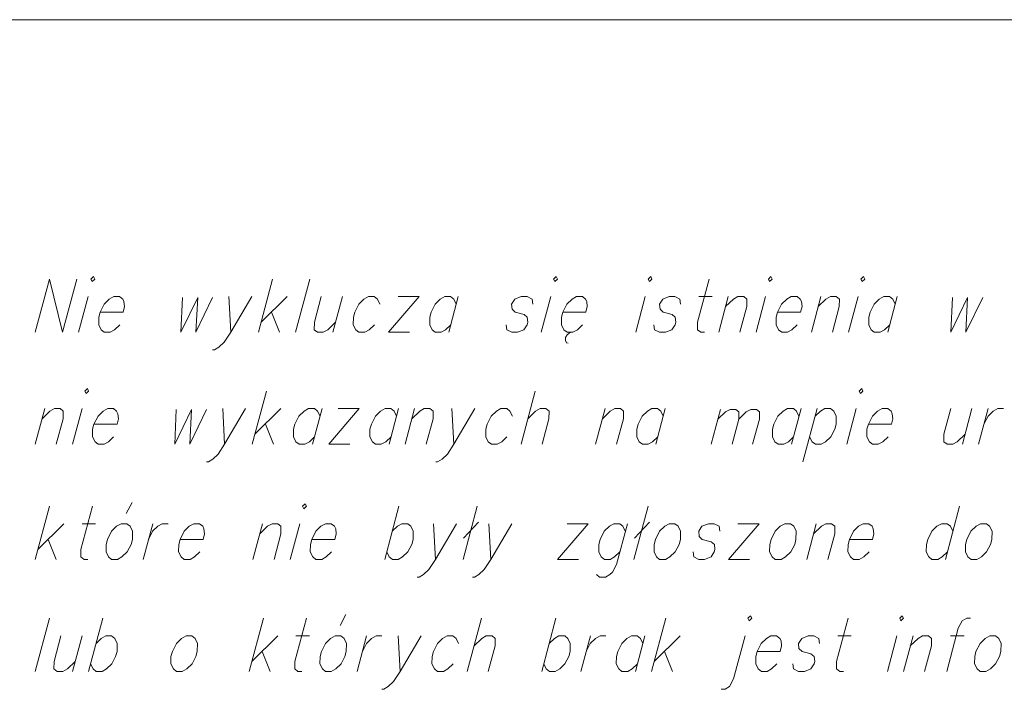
# Model space of a CAD drawing. Header units: metres. Extents: x 5555129 to 5556676, y 5635595 to 5636517.
# Tile 128 of 255: x 5555410 to 5555423, y 5636508 to 5636517. Entities that reach past the tile are written whole.
import ezdxf

# ---------------------------------------------------------------- set-up
doc = ezdxf.new("R2010")
doc.units = ezdxf.units.M
doc.header["$MEASUREMENT"] = 0
doc.layers.add('#RAMKA', color=7, linetype='Continuous', lineweight=18)

# ---------------------------------------------------------------- blocks, each defined once
blk = doc.blocks.new('*U1084')
at = {"layer": '#RAMKA', "color": 7, "linetype": 'ByBlock', "lineweight": 18}
blk.add_line((5555410.739, 5636513.099), (5555410.615, 5636512.638), dxfattribs=at)
at = {"layer": '#RAMKA', "color": 7, "linetype": 'ByBlock', "lineweight": 18, "flags": 128}
blk.add_lwpolyline([(5555410.775, 5636513.327), (5555410.791, 5636513.294), (5555410.825, 5636513.327), (5555410.809, 5636513.359), (5555410.775, 5636513.327)], dxfattribs=at)
blk = doc.blocks.new('*U1085')
at = {"layer": '#RAMKA', "color": 7, "linetype": 'ByBlock', "lineweight": 18}
blk.add_line((5555412.561, 5636513.099), (5555412.587, 5636512.638), dxfattribs=at)
at = {"layer": '#RAMKA', "color": 7, "linetype": 'ByBlock', "lineweight": 18, "flags": 128}
blk.add_lwpolyline([(5555412.86, 5636513.099), (5555412.587, 5636512.638), (5555412.502, 5636512.508), (5555412.435, 5636512.442), (5555412.377, 5636512.41), (5555412.352, 5636512.41)], dxfattribs=at)
blk = doc.blocks.new('*U1086')
at = {"layer": '#RAMKA', "color": 7, "linetype": 'ByBlock', "lineweight": 18}
for p, q in [((5555413.13, 5636513.327), (5555412.946, 5636512.638)), ((5555413.318, 5636513.099), (5555412.98, 5636512.768)), ((5555413.115, 5636512.898), (5555413.219, 5636512.638))]:
    blk.add_line(p, q, dxfattribs=at)
blk = doc.blocks.new('*U1087')
at = {"layer": '#RAMKA', "color": 7, "linetype": 'ByBlock', "lineweight": 18}
blk.add_line((5555414.035, 5636513.099), (5555413.911, 5636512.638), dxfattribs=at)
at = {"layer": '#RAMKA', "color": 7, "linetype": 'ByBlock', "lineweight": 18, "flags": 128}
blk.add_lwpolyline([(5555413.761, 5636513.099), (5555413.672, 5636512.768), (5555413.671, 5636512.67), (5555413.712, 5636512.638), (5555413.787, 5636512.638), (5555413.845, 5636512.67), (5555413.946, 5636512.768)], dxfattribs=at)
blk = doc.blocks.new('*U1088')
at = {"layer": '#RAMKA', "color": 7, "linetype": 'ByBlock', "lineweight": 18}
for p, q in [((5555415.029, 5636513.099), (5555414.632, 5636512.638)), ((5555414.756, 5636513.099), (5555415.029, 5636513.099)), ((5555414.632, 5636512.638), (5555414.906, 5636512.638))]:
    blk.add_line(p, q, dxfattribs=at)
blk = doc.blocks.new('*U1089')
at = {"layer": '#RAMKA', "color": 7, "linetype": 'ByBlock', "lineweight": 18}
blk.add_line((5555415.537, 5636513.099), (5555415.413, 5636512.638), dxfattribs=at)
at = {"layer": '#RAMKA', "color": 7, "linetype": 'ByBlock', "lineweight": 18, "flags": 128}
blk.add_lwpolyline([(5555415.511, 5636513.001), (5555415.479, 5636513.066), (5555415.438, 5636513.099), (5555415.363, 5636513.099), (5555415.304, 5636513.066), (5555415.237, 5636513.001), (5555415.185, 5636512.898), (5555415.167, 5636512.833), (5555415.166, 5636512.735), (5555415.198, 5636512.67), (5555415.239, 5636512.638), (5555415.314, 5636512.638), (5555415.372, 5636512.67), (5555415.44, 5636512.735)], dxfattribs=at)
blk = doc.blocks.new('*U1090')
at = {"layer": '#RAMKA', "color": 7, "linetype": 'ByBlock', "lineweight": 18}
blk.add_line((5555416.737, 5636513.099), (5555416.613, 5636512.638), dxfattribs=at)
at = {"layer": '#RAMKA', "color": 7, "linetype": 'ByBlock', "lineweight": 18, "flags": 128}
blk.add_lwpolyline([(5555416.773, 5636513.327), (5555416.789, 5636513.294), (5555416.823, 5636513.327), (5555416.806, 5636513.359), (5555416.773, 5636513.327)], dxfattribs=at)
blk = doc.blocks.new('*U1091')
at = {"layer": '#RAMKA', "color": 7, "linetype": 'ByBlock', "lineweight": 18}
for p, q in [((5555416.928, 5636512.567), (5555416.926, 5636512.529)), ((5555416.946, 5636512.605), (5555416.928, 5636512.567)), ((5555416.973, 5636512.627), (5555416.946, 5636512.605)), ((5555417.001, 5636512.638), (5555416.973, 5636512.627)), ((5555416.926, 5636512.529), (5555416.939, 5636512.502)), ((5555416.939, 5636512.502), (5555416.963, 5636512.497))]:
    blk.add_line(p, q, dxfattribs=at)
at = {"layer": '#RAMKA', "color": 7, "linetype": 'ByBlock', "lineweight": 18, "flags": 128}
blk.add_lwpolyline([(5555416.892, 5636512.898), (5555417.191, 5636512.898), (5555417.209, 5636512.969), (5555417.202, 5636513.034), (5555417.186, 5636513.066), (5555417.145, 5636513.099), (5555417.07, 5636513.099), (5555417.012, 5636513.066), (5555416.945, 5636513.001), (5555416.892, 5636512.898), (5555416.875, 5636512.833), (5555416.873, 5636512.735), (5555416.906, 5636512.67), (5555416.947, 5636512.638), (5555417.021, 5636512.638), (5555417.08, 5636512.67), (5555417.147, 5636512.735)], dxfattribs=at)
blk = doc.blocks.new('*U1092')
at = {"layer": '#RAMKA', "color": 7, "linetype": 'ByBlock', "lineweight": 18}
blk.add_line((5555417.961, 5636513.099), (5555417.838, 5636512.638), dxfattribs=at)
at = {"layer": '#RAMKA', "color": 7, "linetype": 'ByBlock', "lineweight": 18, "flags": 128}
blk.add_lwpolyline([(5555417.997, 5636513.327), (5555418.014, 5636513.294), (5555418.047, 5636513.327), (5555418.031, 5636513.359), (5555417.997, 5636513.327)], dxfattribs=at)
blk = doc.blocks.new('*U1093')
at = {"layer": '#RAMKA', "color": 7, "linetype": 'ByBlock', "lineweight": 18}
blk.add_line((5555418.653, 5636513.099), (5555418.827, 5636513.099), dxfattribs=at)
at = {"layer": '#RAMKA', "color": 7, "linetype": 'ByBlock', "lineweight": 18, "flags": 128}
blk.add_lwpolyline([(5555418.789, 5636513.327), (5555418.639, 5636512.768), (5555418.638, 5636512.67), (5555418.679, 5636512.638), (5555418.729, 5636512.638)], dxfattribs=at)
blk = doc.blocks.new('*U1094')
at = {"layer": '#RAMKA', "color": 7, "linetype": 'ByBlock', "lineweight": 18}
blk.add_line((5555419.037, 5636513.099), (5555418.913, 5636512.638), dxfattribs=at)
at = {"layer": '#RAMKA', "color": 7, "linetype": 'ByBlock', "lineweight": 18, "flags": 128}
blk.add_lwpolyline([(5555419.002, 5636512.969), (5555419.102, 5636513.066), (5555419.161, 5636513.099), (5555419.236, 5636513.099), (5555419.277, 5636513.066), (5555419.275, 5636512.969), (5555419.187, 5636512.638)], dxfattribs=at)
blk = doc.blocks.new('*U1095')
at = {"layer": '#RAMKA', "color": 7, "linetype": 'ByBlock', "lineweight": 18}
blk.add_line((5555419.519, 5636513.099), (5555419.396, 5636512.638), dxfattribs=at)
at = {"layer": '#RAMKA', "color": 7, "linetype": 'ByBlock', "lineweight": 18, "flags": 128}
blk.add_lwpolyline([(5555419.556, 5636513.327), (5555419.572, 5636513.294), (5555419.605, 5636513.327), (5555419.589, 5636513.359), (5555419.556, 5636513.327)], dxfattribs=at)
blk = doc.blocks.new('*U1096')
at = {"layer": '#RAMKA', "color": 7, "linetype": 'ByBlock', "lineweight": 18}
blk.add_line((5555420.236, 5636513.099), (5555420.113, 5636512.638), dxfattribs=at)
at = {"layer": '#RAMKA', "color": 7, "linetype": 'ByBlock', "lineweight": 18, "flags": 128}
blk.add_lwpolyline([(5555420.201, 5636512.969), (5555420.302, 5636513.066), (5555420.361, 5636513.099), (5555420.435, 5636513.099), (5555420.476, 5636513.066), (5555420.475, 5636512.969), (5555420.386, 5636512.638)], dxfattribs=at)
blk = doc.blocks.new('*U1097')
at = {"layer": '#RAMKA', "color": 7, "linetype": 'ByBlock', "lineweight": 18}
blk.add_line((5555420.719, 5636513.099), (5555420.596, 5636512.638), dxfattribs=at)
at = {"layer": '#RAMKA', "color": 7, "linetype": 'ByBlock', "lineweight": 18, "flags": 128}
blk.add_lwpolyline([(5555420.755, 5636513.327), (5555420.771, 5636513.294), (5555420.805, 5636513.327), (5555420.789, 5636513.359), (5555420.755, 5636513.327)], dxfattribs=at)
blk = doc.blocks.new('*U1098')
at = {"layer": '#RAMKA', "color": 7, "linetype": 'ByBlock', "lineweight": 18}
blk.add_line((5555421.227, 5636513.099), (5555421.103, 5636512.638), dxfattribs=at)
at = {"layer": '#RAMKA', "color": 7, "linetype": 'ByBlock', "lineweight": 18, "flags": 128}
blk.add_lwpolyline([(5555421.201, 5636513.001), (5555421.168, 5636513.066), (5555421.127, 5636513.099), (5555421.053, 5636513.099), (5555420.994, 5636513.066), (5555420.927, 5636513.001), (5555420.874, 5636512.898), (5555420.857, 5636512.833), (5555420.856, 5636512.735), (5555420.888, 5636512.67), (5555420.929, 5636512.638), (5555421.004, 5636512.638), (5555421.062, 5636512.67), (5555421.129, 5636512.735)], dxfattribs=at)
blk = doc.blocks.new('*U1108')
at = {"layer": '#RAMKA', "color": 7, "linetype": 'ByBlock', "lineweight": 18}
blk.add_line((5555410.177, 5636511.648), (5555410.054, 5636511.186), dxfattribs=at)
at = {"layer": '#RAMKA', "color": 7, "linetype": 'ByBlock', "lineweight": 18, "flags": 128}
blk.add_lwpolyline([(5555410.142, 5636511.517), (5555410.243, 5636511.615), (5555410.302, 5636511.648), (5555410.376, 5636511.648), (5555410.417, 5636511.615), (5555410.416, 5636511.517), (5555410.327, 5636511.186)], dxfattribs=at)
blk = doc.blocks.new('*U1109')
at = {"layer": '#RAMKA', "color": 7, "linetype": 'ByBlock', "lineweight": 18}
blk.add_line((5555410.66, 5636511.648), (5555410.536, 5636511.186), dxfattribs=at)
at = {"layer": '#RAMKA', "color": 7, "linetype": 'ByBlock', "lineweight": 18, "flags": 128}
blk.add_lwpolyline([(5555410.696, 5636511.875), (5555410.712, 5636511.843), (5555410.746, 5636511.875), (5555410.73, 5636511.908), (5555410.696, 5636511.875)], dxfattribs=at)
blk = doc.blocks.new('*U1110')
at = {"layer": '#RAMKA', "color": 7, "linetype": 'ByBlock', "lineweight": 18}
blk.add_line((5555412.483, 5636511.648), (5555412.508, 5636511.186), dxfattribs=at)
at = {"layer": '#RAMKA', "color": 7, "linetype": 'ByBlock', "lineweight": 18, "flags": 128}
blk.add_lwpolyline([(5555412.781, 5636511.648), (5555412.508, 5636511.186), (5555412.424, 5636511.056), (5555412.356, 5636510.991), (5555412.298, 5636510.959), (5555412.273, 5636510.959)], dxfattribs=at)
blk = doc.blocks.new('*U1111')
at = {"layer": '#RAMKA', "color": 7, "linetype": 'ByBlock', "lineweight": 18}
for p, q in [((5555413.051, 5636511.875), (5555412.867, 5636511.186)), ((5555413.239, 5636511.648), (5555412.902, 5636511.317)), ((5555413.036, 5636511.447), (5555413.14, 5636511.186))]:
    blk.add_line(p, q, dxfattribs=at)
blk = doc.blocks.new('*U1112')
at = {"layer": '#RAMKA', "color": 7, "linetype": 'ByBlock', "lineweight": 18}
blk.add_line((5555413.772, 5636511.648), (5555413.648, 5636511.186), dxfattribs=at)
at = {"layer": '#RAMKA', "color": 7, "linetype": 'ByBlock', "lineweight": 18, "flags": 128}
blk.add_lwpolyline([(5555413.745, 5636511.55), (5555413.713, 5636511.615), (5555413.672, 5636511.648), (5555413.597, 5636511.648), (5555413.539, 5636511.615), (5555413.472, 5636511.55), (5555413.419, 5636511.447), (5555413.402, 5636511.382), (5555413.401, 5636511.284), (5555413.433, 5636511.219), (5555413.474, 5636511.186), (5555413.549, 5636511.186), (5555413.607, 5636511.219), (5555413.674, 5636511.284)], dxfattribs=at)
blk = doc.blocks.new('*U1113')
at = {"layer": '#RAMKA', "color": 7, "linetype": 'ByBlock', "lineweight": 18}
for p, q in [((5555414.254, 5636511.648), (5555413.857, 5636511.186)), ((5555413.981, 5636511.648), (5555414.254, 5636511.648)), ((5555413.857, 5636511.186), (5555414.131, 5636511.186))]:
    blk.add_line(p, q, dxfattribs=at)
blk = doc.blocks.new('*U1114')
at = {"layer": '#RAMKA', "color": 7, "linetype": 'ByBlock', "lineweight": 18}
blk.add_line((5555414.762, 5636511.648), (5555414.639, 5636511.186), dxfattribs=at)
at = {"layer": '#RAMKA', "color": 7, "linetype": 'ByBlock', "lineweight": 18, "flags": 128}
blk.add_lwpolyline([(5555414.736, 5636511.55), (5555414.704, 5636511.615), (5555414.663, 5636511.648), (5555414.588, 5636511.648), (5555414.53, 5636511.615), (5555414.462, 5636511.55), (5555414.41, 5636511.447), (5555414.392, 5636511.382), (5555414.391, 5636511.284), (5555414.423, 5636511.219), (5555414.464, 5636511.186), (5555414.539, 5636511.186), (5555414.597, 5636511.219), (5555414.665, 5636511.284)], dxfattribs=at)
blk = doc.blocks.new('*U1115')
at = {"layer": '#RAMKA', "color": 7, "linetype": 'ByBlock', "lineweight": 18}
blk.add_line((5555414.971, 5636511.648), (5555414.848, 5636511.186), dxfattribs=at)
at = {"layer": '#RAMKA', "color": 7, "linetype": 'ByBlock', "lineweight": 18, "flags": 128}
blk.add_lwpolyline([(5555414.936, 5636511.517), (5555415.037, 5636511.615), (5555415.096, 5636511.648), (5555415.17, 5636511.648), (5555415.211, 5636511.615), (5555415.21, 5636511.517), (5555415.121, 5636511.186)], dxfattribs=at)
blk = doc.blocks.new('*U1116')
at = {"layer": '#RAMKA', "color": 7, "linetype": 'ByBlock', "lineweight": 18}
blk.add_line((5555415.454, 5636511.648), (5555415.48, 5636511.186), dxfattribs=at)
at = {"layer": '#RAMKA', "color": 7, "linetype": 'ByBlock', "lineweight": 18, "flags": 128}
blk.add_lwpolyline([(5555415.753, 5636511.648), (5555415.48, 5636511.186), (5555415.395, 5636511.056), (5555415.328, 5636510.991), (5555415.269, 5636510.959), (5555415.245, 5636510.959)], dxfattribs=at)
blk = doc.blocks.new('*U1117')
at = {"layer": '#RAMKA', "color": 7, "linetype": 'ByBlock', "lineweight": 18}
blk.add_line((5555416.535, 5636511.875), (5555416.35, 5636511.186), dxfattribs=at)
at = {"layer": '#RAMKA', "color": 7, "linetype": 'ByBlock', "lineweight": 18, "flags": 128}
blk.add_lwpolyline([(5555416.439, 5636511.517), (5555416.539, 5636511.615), (5555416.598, 5636511.648), (5555416.673, 5636511.648), (5555416.714, 5636511.615), (5555416.712, 5636511.517), (5555416.624, 5636511.186)], dxfattribs=at)
blk = doc.blocks.new('*U1118')
at = {"layer": '#RAMKA', "color": 7, "linetype": 'ByBlock', "lineweight": 18}
blk.add_line((5555417.439, 5636511.648), (5555417.316, 5636511.186), dxfattribs=at)
at = {"layer": '#RAMKA', "color": 7, "linetype": 'ByBlock', "lineweight": 18, "flags": 128}
blk.add_lwpolyline([(5555417.404, 5636511.517), (5555417.505, 5636511.615), (5555417.564, 5636511.648), (5555417.638, 5636511.648), (5555417.679, 5636511.615), (5555417.678, 5636511.517), (5555417.589, 5636511.186)], dxfattribs=at)
blk = doc.blocks.new('*U1119')
at = {"layer": '#RAMKA', "color": 7, "linetype": 'ByBlock', "lineweight": 18}
blk.add_line((5555418.22, 5636511.648), (5555418.097, 5636511.186), dxfattribs=at)
at = {"layer": '#RAMKA', "color": 7, "linetype": 'ByBlock', "lineweight": 18, "flags": 128}
blk.add_lwpolyline([(5555418.194, 5636511.55), (5555418.162, 5636511.615), (5555418.121, 5636511.648), (5555418.046, 5636511.648), (5555417.988, 5636511.615), (5555417.921, 5636511.55), (5555417.868, 5636511.447), (5555417.851, 5636511.382), (5555417.849, 5636511.284), (5555417.882, 5636511.219), (5555417.923, 5636511.186), (5555417.997, 5636511.186), (5555418.056, 5636511.219), (5555418.123, 5636511.284)], dxfattribs=at)
blk = doc.blocks.new('*U1120')
at = {"layer": '#RAMKA', "color": 7, "linetype": 'ByBlock', "lineweight": 18}
blk.add_line((5555418.934, 5636511.637), (5555418.814, 5636511.186), dxfattribs=at)
at = {"layer": '#RAMKA', "color": 7, "linetype": 'ByBlock', "lineweight": 18, "flags": 128}
for points in [[(5555418.9, 5636511.51), (5555418.999, 5636511.605), (5555419.06, 5636511.637), (5555419.133, 5636511.637), (5555419.173, 5636511.605), (5555419.172, 5636511.51), (5555419.085, 5636511.186)], [(5555419.172, 5636511.51), (5555419.27, 5636511.605), (5555419.327, 5636511.637), (5555419.4, 5636511.637), (5555419.44, 5636511.605), (5555419.439, 5636511.51), (5555419.352, 5636511.186)]]:
    blk.add_lwpolyline(points, dxfattribs=at)
blk = doc.blocks.new('*U1121')
at = {"layer": '#RAMKA', "color": 7, "linetype": 'ByBlock', "lineweight": 18}
blk.add_line((5555419.98, 5636511.648), (5555419.856, 5636511.186), dxfattribs=at)
at = {"layer": '#RAMKA', "color": 7, "linetype": 'ByBlock', "lineweight": 18, "flags": 128}
blk.add_lwpolyline([(5555419.953, 5636511.55), (5555419.921, 5636511.615), (5555419.88, 5636511.648), (5555419.805, 5636511.648), (5555419.747, 5636511.615), (5555419.68, 5636511.55), (5555419.627, 5636511.447), (5555419.61, 5636511.382), (5555419.609, 5636511.284), (5555419.641, 5636511.219), (5555419.682, 5636511.186), (5555419.757, 5636511.186), (5555419.815, 5636511.219), (5555419.882, 5636511.284)], dxfattribs=at)
blk = doc.blocks.new('*U1122')
at = {"layer": '#RAMKA', "color": 7, "linetype": 'ByBlock', "lineweight": 18}
blk.add_line((5555420.189, 5636511.648), (5555420.004, 5636510.959), dxfattribs=at)
at = {"layer": '#RAMKA', "color": 7, "linetype": 'ByBlock', "lineweight": 18, "flags": 128}
blk.add_lwpolyline([(5555420.163, 5636511.55), (5555420.23, 5636511.615), (5555420.288, 5636511.648), (5555420.363, 5636511.648), (5555420.404, 5636511.615), (5555420.436, 5636511.55), (5555420.433, 5636511.447), (5555420.416, 5636511.382), (5555420.365, 5636511.284), (5555420.298, 5636511.219), (5555420.239, 5636511.186), (5555420.165, 5636511.186), (5555420.124, 5636511.219), (5555420.091, 5636511.284)], dxfattribs=at)
blk = doc.blocks.new('*U1123')
at = {"layer": '#RAMKA', "color": 7, "linetype": 'ByBlock', "lineweight": 18}
blk.add_line((5555420.696, 5636511.648), (5555420.573, 5636511.186), dxfattribs=at)
at = {"layer": '#RAMKA', "color": 7, "linetype": 'ByBlock', "lineweight": 18, "flags": 128}
blk.add_lwpolyline([(5555420.733, 5636511.875), (5555420.749, 5636511.843), (5555420.782, 5636511.875), (5555420.766, 5636511.908), (5555420.733, 5636511.875)], dxfattribs=at)
blk = doc.blocks.new('*U1124')
at = {"layer": '#RAMKA', "color": 7, "linetype": 'ByBlock', "lineweight": 18}
blk.add_line((5555422.195, 5636511.648), (5555422.071, 5636511.186), dxfattribs=at)
at = {"layer": '#RAMKA', "color": 7, "linetype": 'ByBlock', "lineweight": 18, "flags": 128}
blk.add_lwpolyline([(5555421.921, 5636511.648), (5555421.832, 5636511.317), (5555421.831, 5636511.219), (5555421.872, 5636511.186), (5555421.947, 5636511.186), (5555422.005, 5636511.219), (5555422.106, 5636511.317)], dxfattribs=at)
blk = doc.blocks.new('*U1125')
at = {"layer": '#RAMKA', "color": 7, "linetype": 'ByBlock', "lineweight": 18}
blk.add_line((5555422.404, 5636511.648), (5555422.28, 5636511.186), dxfattribs=at)
at = {"layer": '#RAMKA', "color": 7, "linetype": 'ByBlock', "lineweight": 18, "flags": 128}
blk.add_lwpolyline([(5555422.35, 5636511.447), (5555422.403, 5636511.55), (5555422.47, 5636511.615), (5555422.528, 5636511.648), (5555422.603, 5636511.648)], dxfattribs=at)
blk = doc.blocks.new('*U1139')
at = {"layer": '#RAMKA', "color": 7, "linetype": 'ByBlock', "lineweight": 18}
for p, q in [((5555410.238, 5636510.383), (5555410.054, 5636509.694)), ((5555410.426, 5636510.155), (5555410.089, 5636509.824)), ((5555410.223, 5636509.954), (5555410.327, 5636509.694))]:
    blk.add_line(p, q, dxfattribs=at)
blk = doc.blocks.new('*U1140')
at = {"layer": '#RAMKA', "color": 7, "linetype": 'ByBlock', "lineweight": 18}
blk.add_line((5555410.66, 5636510.155), (5555410.834, 5636510.155), dxfattribs=at)
at = {"layer": '#RAMKA', "color": 7, "linetype": 'ByBlock', "lineweight": 18, "flags": 128}
blk.add_lwpolyline([(5555410.796, 5636510.383), (5555410.646, 5636509.824), (5555410.645, 5636509.727), (5555410.686, 5636509.694), (5555410.735, 5636509.694)], dxfattribs=at)
blk = doc.blocks.new('*U1141')
at = {"layer": '#RAMKA', "color": 7, "linetype": 'ByBlock', "lineweight": 18}
blk.add_line((5555411.233, 5636510.291), (5555411.308, 5636510.432), dxfattribs=at)
at = {"layer": '#RAMKA', "color": 7, "linetype": 'ByBlock', "lineweight": 18, "flags": 128}
blk.add_lwpolyline([(5555411.168, 5636510.155), (5555411.109, 5636510.123), (5555411.042, 5636510.058), (5555410.99, 5636509.954), (5555410.972, 5636509.889), (5555410.971, 5636509.792), (5555411.003, 5636509.727), (5555411.044, 5636509.694), (5555411.119, 5636509.694), (5555411.177, 5636509.727), (5555411.244, 5636509.792), (5555411.295, 5636509.889), (5555411.313, 5636509.954), (5555411.316, 5636510.058), (5555411.283, 5636510.123), (5555411.242, 5636510.155), (5555411.168, 5636510.155)], dxfattribs=at)
blk = doc.blocks.new('*U1142')
at = {"layer": '#RAMKA', "color": 7, "linetype": 'ByBlock', "lineweight": 18}
blk.add_line((5555411.576, 5636510.155), (5555411.452, 5636509.694), dxfattribs=at)
at = {"layer": '#RAMKA', "color": 7, "linetype": 'ByBlock', "lineweight": 18, "flags": 128}
blk.add_lwpolyline([(5555411.522, 5636509.954), (5555411.575, 5636510.058), (5555411.642, 5636510.123), (5555411.7, 5636510.155), (5555411.775, 5636510.155)], dxfattribs=at)
blk = doc.blocks.new('*U1143')
at = {"layer": '#RAMKA', "color": 7, "linetype": 'ByBlock', "lineweight": 18}
blk.add_line((5555412.999, 5636510.155), (5555412.876, 5636509.694), dxfattribs=at)
at = {"layer": '#RAMKA', "color": 7, "linetype": 'ByBlock', "lineweight": 18, "flags": 128}
blk.add_lwpolyline([(5555412.965, 5636510.025), (5555413.065, 5636510.123), (5555413.124, 5636510.155), (5555413.198, 5636510.155), (5555413.239, 5636510.123), (5555413.238, 5636510.025), (5555413.149, 5636509.694)], dxfattribs=at)
blk = doc.blocks.new('*U1144')
at = {"layer": '#RAMKA', "color": 7, "linetype": 'ByBlock', "lineweight": 18}
blk.add_line((5555413.482, 5636510.155), (5555413.359, 5636509.694), dxfattribs=at)
at = {"layer": '#RAMKA', "color": 7, "linetype": 'ByBlock', "lineweight": 18, "flags": 128}
blk.add_lwpolyline([(5555413.518, 5636510.383), (5555413.535, 5636510.351), (5555413.568, 5636510.383), (5555413.552, 5636510.416), (5555413.518, 5636510.383)], dxfattribs=at)
blk = doc.blocks.new('*U1145')
at = {"layer": '#RAMKA', "color": 7, "linetype": 'ByBlock', "lineweight": 18}
blk.add_line((5555414.768, 5636510.383), (5555414.583, 5636509.694), dxfattribs=at)
at = {"layer": '#RAMKA', "color": 7, "linetype": 'ByBlock', "lineweight": 18, "flags": 128}
blk.add_lwpolyline([(5555414.681, 5636510.058), (5555414.748, 5636510.123), (5555414.806, 5636510.155), (5555414.881, 5636510.155), (5555414.922, 5636510.123), (5555414.954, 5636510.058), (5555414.951, 5636509.954), (5555414.934, 5636509.889), (5555414.883, 5636509.792), (5555414.816, 5636509.727), (5555414.757, 5636509.694), (5555414.683, 5636509.694), (5555414.642, 5636509.727), (5555414.609, 5636509.792)], dxfattribs=at)
blk = doc.blocks.new('*U1146')
at = {"layer": '#RAMKA', "color": 7, "linetype": 'ByBlock', "lineweight": 18}
blk.add_line((5555415.214, 5636510.155), (5555415.24, 5636509.694), dxfattribs=at)
at = {"layer": '#RAMKA', "color": 7, "linetype": 'ByBlock', "lineweight": 18, "flags": 128}
blk.add_lwpolyline([(5555415.513, 5636510.155), (5555415.24, 5636509.694), (5555415.156, 5636509.564), (5555415.088, 5636509.499), (5555415.03, 5636509.466), (5555415.005, 5636509.466)], dxfattribs=at)
blk = doc.blocks.new('*U1147')
at = {"layer": '#RAMKA', "color": 7, "linetype": 'ByBlock', "lineweight": 18}
for p, q in [((5555415.783, 5636510.383), (5555415.599, 5636509.694)), ((5555415.798, 5636510.177), (5555415.606, 5636509.971))]:
    blk.add_line(p, q, dxfattribs=at)
blk = doc.blocks.new('*U1148')
at = {"layer": '#RAMKA', "color": 7, "linetype": 'ByBlock', "lineweight": 18}
blk.add_line((5555415.931, 5636510.155), (5555415.957, 5636509.694), dxfattribs=at)
at = {"layer": '#RAMKA', "color": 7, "linetype": 'ByBlock', "lineweight": 18, "flags": 128}
blk.add_lwpolyline([(5555416.23, 5636510.155), (5555415.957, 5636509.694), (5555415.872, 5636509.564), (5555415.805, 5636509.499), (5555415.747, 5636509.466), (5555415.722, 5636509.466)], dxfattribs=at)
blk = doc.blocks.new('*U1149')
at = {"layer": '#RAMKA', "color": 7, "linetype": 'ByBlock', "lineweight": 18}
for p, q in [((5555417.22, 5636510.155), (5555416.823, 5636509.694)), ((5555416.947, 5636510.155), (5555417.22, 5636510.155)), ((5555416.823, 5636509.694), (5555417.097, 5636509.694))]:
    blk.add_line(p, q, dxfattribs=at)
blk = doc.blocks.new('*U1150')
at = {"layer": '#RAMKA', "color": 7, "linetype": 'ByBlock', "lineweight": 18, "flags": 128}
for points in [[(5555417.728, 5636510.155), (5555417.587, 5636509.629), (5555417.536, 5636509.531), (5555417.502, 5636509.499), (5555417.444, 5636509.466), (5555417.369, 5636509.466), (5555417.328, 5636509.499)], [(5555417.702, 5636510.058), (5555417.67, 5636510.123), (5555417.629, 5636510.155), (5555417.554, 5636510.155), (5555417.495, 5636510.123), (5555417.428, 5636510.058), (5555417.376, 5636509.954), (5555417.358, 5636509.889), (5555417.357, 5636509.792), (5555417.389, 5636509.727), (5555417.43, 5636509.694), (5555417.505, 5636509.694), (5555417.563, 5636509.727), (5555417.631, 5636509.792)]]:
    blk.add_lwpolyline(points, dxfattribs=at)
blk = doc.blocks.new('*U1151')
at = {"layer": '#RAMKA', "color": 7, "linetype": 'ByBlock', "lineweight": 18}
for p, q in [((5555417.998, 5636510.383), (5555417.814, 5636509.694)), ((5555418.014, 5636510.177), (5555417.821, 5636509.971))]:
    blk.add_line(p, q, dxfattribs=at)
blk = doc.blocks.new('*U1152')
at = {"layer": '#RAMKA', "color": 7, "linetype": 'ByBlock', "lineweight": 18}
for p, q in [((5555419.435, 5636510.155), (5555419.038, 5636509.694)), ((5555419.162, 5636510.155), (5555419.435, 5636510.155)), ((5555419.038, 5636509.694), (5555419.312, 5636509.694))]:
    blk.add_line(p, q, dxfattribs=at)
blk = doc.blocks.new('*U1153')
at = {"layer": '#RAMKA', "color": 7, "linetype": 'ByBlock', "lineweight": 18}
blk.add_line((5555420.177, 5636510.155), (5555420.054, 5636509.694), dxfattribs=at)
at = {"layer": '#RAMKA', "color": 7, "linetype": 'ByBlock', "lineweight": 18, "flags": 128}
blk.add_lwpolyline([(5555420.142, 5636510.025), (5555420.243, 5636510.123), (5555420.301, 5636510.155), (5555420.376, 5636510.155), (5555420.417, 5636510.123), (5555420.416, 5636510.025), (5555420.327, 5636509.694)], dxfattribs=at)
blk = doc.blocks.new('*U1154')
at = {"layer": '#RAMKA', "color": 7, "linetype": 'ByBlock', "lineweight": 18}
blk.add_line((5555422.035, 5636510.383), (5555421.85, 5636509.694), dxfattribs=at)
at = {"layer": '#RAMKA', "color": 7, "linetype": 'ByBlock', "lineweight": 18, "flags": 128}
blk.add_lwpolyline([(5555421.948, 5636510.058), (5555421.915, 5636510.123), (5555421.874, 5636510.155), (5555421.8, 5636510.155), (5555421.741, 5636510.123), (5555421.674, 5636510.058), (5555421.621, 5636509.954), (5555421.604, 5636509.889), (5555421.603, 5636509.792), (5555421.635, 5636509.727), (5555421.676, 5636509.694), (5555421.751, 5636509.694), (5555421.809, 5636509.727), (5555421.876, 5636509.792)], dxfattribs=at)
blk = doc.blocks.new('*U1166')
at = {"layer": '#RAMKA', "color": 7, "linetype": 'ByBlock', "lineweight": 18}
blk.add_line((5555410.66, 5636508.704), (5555410.536, 5636508.243), dxfattribs=at)
at = {"layer": '#RAMKA', "color": 7, "linetype": 'ByBlock', "lineweight": 18, "flags": 128}
blk.add_lwpolyline([(5555410.386, 5636508.704), (5555410.298, 5636508.373), (5555410.296, 5636508.275), (5555410.337, 5636508.243), (5555410.412, 5636508.243), (5555410.471, 5636508.275), (5555410.571, 5636508.373)], dxfattribs=at)
blk = doc.blocks.new('*U1167')
at = {"layer": '#RAMKA', "color": 7, "linetype": 'ByBlock', "lineweight": 18}
blk.add_line((5555410.93, 5636508.932), (5555410.746, 5636508.243), dxfattribs=at)
at = {"layer": '#RAMKA', "color": 7, "linetype": 'ByBlock', "lineweight": 18, "flags": 128}
blk.add_lwpolyline([(5555410.843, 5636508.606), (5555410.91, 5636508.671), (5555410.969, 5636508.704), (5555411.043, 5636508.704), (5555411.084, 5636508.671), (5555411.117, 5636508.606), (5555411.114, 5636508.503), (5555411.096, 5636508.438), (5555411.045, 5636508.34), (5555410.978, 5636508.275), (5555410.92, 5636508.243), (5555410.845, 5636508.243), (5555410.804, 5636508.275), (5555410.772, 5636508.34)], dxfattribs=at)
blk = doc.blocks.new('*U1168')
at = {"layer": '#RAMKA', "color": 7, "linetype": 'ByBlock', "lineweight": 18}
for p, q in [((5555413.011, 5636508.932), (5555412.826, 5636508.243)), ((5555413.198, 5636508.704), (5555412.861, 5636508.373)), ((5555412.995, 5636508.503), (5555413.1, 5636508.243))]:
    blk.add_line(p, q, dxfattribs=at)
blk = doc.blocks.new('*U1169')
at = {"layer": '#RAMKA', "color": 7, "linetype": 'ByBlock', "lineweight": 18}
blk.add_line((5555413.433, 5636508.704), (5555413.607, 5636508.704), dxfattribs=at)
at = {"layer": '#RAMKA', "color": 7, "linetype": 'ByBlock', "lineweight": 18, "flags": 128}
blk.add_lwpolyline([(5555413.568, 5636508.932), (5555413.418, 5636508.373), (5555413.417, 5636508.275), (5555413.458, 5636508.243), (5555413.508, 5636508.243)], dxfattribs=at)
blk = doc.blocks.new('*U1170')
at = {"layer": '#RAMKA', "color": 7, "linetype": 'ByBlock', "lineweight": 18}
blk.add_line((5555414.006, 5636508.839), (5555414.081, 5636508.981), dxfattribs=at)
at = {"layer": '#RAMKA', "color": 7, "linetype": 'ByBlock', "lineweight": 18, "flags": 128}
blk.add_lwpolyline([(5555413.94, 5636508.704), (5555413.882, 5636508.671), (5555413.815, 5636508.606), (5555413.762, 5636508.503), (5555413.745, 5636508.438), (5555413.743, 5636508.34), (5555413.776, 5636508.275), (5555413.817, 5636508.243), (5555413.891, 5636508.243), (5555413.95, 5636508.275), (5555414.017, 5636508.34), (5555414.068, 5636508.438), (5555414.085, 5636508.503), (5555414.088, 5636508.606), (5555414.056, 5636508.671), (5555414.015, 5636508.704), (5555413.94, 5636508.704)], dxfattribs=at)
blk = doc.blocks.new('*U1171')
at = {"layer": '#RAMKA', "color": 7, "linetype": 'ByBlock', "lineweight": 18}
blk.add_line((5555414.348, 5636508.704), (5555414.225, 5636508.243), dxfattribs=at)
at = {"layer": '#RAMKA', "color": 7, "linetype": 'ByBlock', "lineweight": 18, "flags": 128}
blk.add_lwpolyline([(5555414.295, 5636508.503), (5555414.347, 5636508.606), (5555414.414, 5636508.671), (5555414.473, 5636508.704), (5555414.547, 5636508.704)], dxfattribs=at)
blk = doc.blocks.new('*U1172')
at = {"layer": '#RAMKA', "color": 7, "linetype": 'ByBlock', "lineweight": 18}
blk.add_line((5555414.757, 5636508.704), (5555414.782, 5636508.243), dxfattribs=at)
at = {"layer": '#RAMKA', "color": 7, "linetype": 'ByBlock', "lineweight": 18, "flags": 128}
blk.add_lwpolyline([(5555415.055, 5636508.704), (5555414.782, 5636508.243), (5555414.698, 5636508.113), (5555414.63, 5636508.047), (5555414.572, 5636508.015), (5555414.547, 5636508.015)], dxfattribs=at)
blk = doc.blocks.new('*U1173')
at = {"layer": '#RAMKA', "color": 7, "linetype": 'ByBlock', "lineweight": 18}
blk.add_line((5555415.837, 5636508.932), (5555415.652, 5636508.243), dxfattribs=at)
at = {"layer": '#RAMKA', "color": 7, "linetype": 'ByBlock', "lineweight": 18, "flags": 128}
blk.add_lwpolyline([(5555415.741, 5636508.574), (5555415.842, 5636508.671), (5555415.9, 5636508.704), (5555415.975, 5636508.704), (5555416.016, 5636508.671), (5555416.015, 5636508.574), (5555415.926, 5636508.243)], dxfattribs=at)
blk = doc.blocks.new('*U1174')
at = {"layer": '#RAMKA', "color": 7, "linetype": 'ByBlock', "lineweight": 18}
blk.add_line((5555416.803, 5636508.932), (5555416.618, 5636508.243), dxfattribs=at)
at = {"layer": '#RAMKA', "color": 7, "linetype": 'ByBlock', "lineweight": 18, "flags": 128}
blk.add_lwpolyline([(5555416.715, 5636508.606), (5555416.783, 5636508.671), (5555416.841, 5636508.704), (5555416.916, 5636508.704), (5555416.957, 5636508.671), (5555416.989, 5636508.606), (5555416.986, 5636508.503), (5555416.969, 5636508.438), (5555416.918, 5636508.34), (5555416.851, 5636508.275), (5555416.792, 5636508.243), (5555416.718, 5636508.243), (5555416.677, 5636508.275), (5555416.644, 5636508.34)], dxfattribs=at)
blk = doc.blocks.new('*U1175')
at = {"layer": '#RAMKA', "color": 7, "linetype": 'ByBlock', "lineweight": 18}
blk.add_line((5555417.249, 5636508.704), (5555417.126, 5636508.243), dxfattribs=at)
at = {"layer": '#RAMKA', "color": 7, "linetype": 'ByBlock', "lineweight": 18, "flags": 128}
blk.add_lwpolyline([(5555417.196, 5636508.503), (5555417.248, 5636508.606), (5555417.315, 5636508.671), (5555417.374, 5636508.704), (5555417.448, 5636508.704)], dxfattribs=at)
blk = doc.blocks.new('*U1176')
at = {"layer": '#RAMKA', "color": 7, "linetype": 'ByBlock', "lineweight": 18}
blk.add_line((5555417.956, 5636508.704), (5555417.832, 5636508.243), dxfattribs=at)
at = {"layer": '#RAMKA', "color": 7, "linetype": 'ByBlock', "lineweight": 18, "flags": 128}
blk.add_lwpolyline([(5555417.93, 5636508.606), (5555417.898, 5636508.671), (5555417.856, 5636508.704), (5555417.782, 5636508.704), (5555417.723, 5636508.671), (5555417.656, 5636508.606), (5555417.604, 5636508.503), (5555417.586, 5636508.438), (5555417.585, 5636508.34), (5555417.617, 5636508.275), (5555417.658, 5636508.243), (5555417.733, 5636508.243), (5555417.791, 5636508.275), (5555417.859, 5636508.34)], dxfattribs=at)
blk = doc.blocks.new('*U1177')
at = {"layer": '#RAMKA', "color": 7, "linetype": 'ByBlock', "lineweight": 18}
for p, q in [((5555418.226, 5636508.932), (5555418.042, 5636508.243)), ((5555418.414, 5636508.704), (5555418.076, 5636508.373)), ((5555418.211, 5636508.503), (5555418.315, 5636508.243))]:
    blk.add_line(p, q, dxfattribs=at)
blk = doc.blocks.new('*U1178')
at = {"layer": '#RAMKA', "color": 7, "linetype": 'ByBlock', "lineweight": 18, "flags": 128}
for points in [[(5555419.291, 5636508.932), (5555419.307, 5636508.899), (5555419.341, 5636508.932), (5555419.325, 5636508.964), (5555419.291, 5636508.932)], [(5555419.255, 5636508.704), (5555419.105, 5636508.145), (5555419.054, 5636508.047), (5555418.996, 5636508.015), (5555418.946, 5636508.015)]]:
    blk.add_lwpolyline(points, dxfattribs=at)
blk = doc.blocks.new('*U1179')
at = {"layer": '#RAMKA', "color": 7, "linetype": 'ByBlock', "lineweight": 18}
blk.add_line((5555420.455, 5636508.704), (5555420.629, 5636508.704), dxfattribs=at)
at = {"layer": '#RAMKA', "color": 7, "linetype": 'ByBlock', "lineweight": 18, "flags": 128}
blk.add_lwpolyline([(5555420.591, 5636508.932), (5555420.441, 5636508.373), (5555420.439, 5636508.275), (5555420.481, 5636508.243), (5555420.53, 5636508.243)], dxfattribs=at)
blk = doc.blocks.new('*U1180')
at = {"layer": '#RAMKA', "color": 7, "linetype": 'ByBlock', "lineweight": 18}
blk.add_line((5555421.221, 5636508.704), (5555421.098, 5636508.243), dxfattribs=at)
at = {"layer": '#RAMKA', "color": 7, "linetype": 'ByBlock', "lineweight": 18, "flags": 128}
blk.add_lwpolyline([(5555421.258, 5636508.932), (5555421.274, 5636508.899), (5555421.307, 5636508.932), (5555421.291, 5636508.964), (5555421.258, 5636508.932)], dxfattribs=at)
blk = doc.blocks.new('*U1181')
at = {"layer": '#RAMKA', "color": 7, "linetype": 'ByBlock', "lineweight": 18}
blk.add_line((5555421.431, 5636508.704), (5555421.307, 5636508.243), dxfattribs=at)
at = {"layer": '#RAMKA', "color": 7, "linetype": 'ByBlock', "lineweight": 18, "flags": 128}
blk.add_lwpolyline([(5555421.396, 5636508.574), (5555421.497, 5636508.671), (5555421.555, 5636508.704), (5555421.63, 5636508.704), (5555421.671, 5636508.671), (5555421.669, 5636508.574), (5555421.581, 5636508.243)], dxfattribs=at)
blk = doc.blocks.new('*U1182')
at = {"layer": '#RAMKA', "color": 7, "linetype": 'ByBlock', "lineweight": 18}
blk.add_line((5555421.918, 5636508.704), (5555422.092, 5636508.704), dxfattribs=at)
at = {"layer": '#RAMKA', "color": 7, "linetype": 'ByBlock', "lineweight": 18, "flags": 128}
blk.add_lwpolyline([(5555422.178, 5636508.932), (5555422.128, 5636508.932), (5555422.069, 5636508.899), (5555422.018, 5636508.802), (5555421.869, 5636508.243)], dxfattribs=at)

msp = doc.modelspace()

# ---------------------------------------------------------------- linework, layer by layer
at = {"layer": '#RAMKA', "color": 7, "linetype": 'Continuous', "lineweight": 18}
for p, q in [((5555413.613, 5636513.327), (5555413.428, 5636512.638)), ((5555410.238, 5636508.932), (5555410.054, 5636508.243))]:
    msp.add_line(p, q, dxfattribs=at)
at = {"layer": '#RAMKA', "color": 7, "linetype": 'Continuous', "lineweight": 18, "flags": 128}
for points in [[(5555567.543, 5636516.686), (5555567.543, 5636373.686), (5555311.77, 5636373.686), (5555311.77, 5636516.686), (5555567.543, 5636516.686)], [(5555311.77, 5636494.991), (5555454.77, 5636494.991), (5555454.77, 5636516.686), (5555311.77, 5636516.686), (5555311.77, 5636494.991)]]:
    msp.add_lwpolyline(points, close=True, dxfattribs=at)
for points in [[(5555410.054, 5636512.638), (5555410.238, 5636513.327), (5555410.406, 5636512.638), (5555410.591, 5636513.327)], [(5555410.894, 5636512.898), (5555411.193, 5636512.898), (5555411.212, 5636512.969), (5555411.204, 5636513.034), (5555411.188, 5636513.066), (5555411.147, 5636513.099), (5555411.072, 5636513.099), (5555411.014, 5636513.066), (5555410.947, 5636513.001), (5555410.894, 5636512.898), (5555410.877, 5636512.833), (5555410.876, 5636512.735), (5555410.908, 5636512.67), (5555410.949, 5636512.638), (5555411.023, 5636512.638), (5555411.082, 5636512.67), (5555411.149, 5636512.735)], [(5555411.961, 5636513.088), (5555411.941, 5636512.638), (5555412.159, 5636513.088), (5555412.135, 5636512.638), (5555412.353, 5636513.088)], [(5555414.52, 5636513.001), (5555414.488, 5636513.066), (5555414.447, 5636513.099), (5555414.372, 5636513.099), (5555414.314, 5636513.066), (5555414.247, 5636513.001), (5555414.194, 5636512.898), (5555414.177, 5636512.833), (5555414.176, 5636512.735), (5555414.208, 5636512.67), (5555414.249, 5636512.638), (5555414.324, 5636512.638), (5555414.382, 5636512.67), (5555414.449, 5636512.735)], [(5555416.501, 5636513.001), (5555416.494, 5636513.066), (5555416.428, 5636513.099), (5555416.353, 5636513.099), (5555416.27, 5636513.066), (5555416.228, 5636513.001), (5555416.235, 5636512.936), (5555416.275, 5636512.898), (5555416.39, 5636512.866), (5555416.431, 5636512.833), (5555416.439, 5636512.768), (5555416.43, 5636512.735), (5555416.388, 5636512.67), (5555416.304, 5636512.638), (5555416.23, 5636512.638), (5555416.164, 5636512.67), (5555416.156, 5636512.735)], [(5555418.418, 5636513.001), (5555418.41, 5636513.066), (5555418.345, 5636513.099), (5555418.27, 5636513.099), (5555418.187, 5636513.066), (5555418.144, 5636513.001), (5555418.152, 5636512.936), (5555418.191, 5636512.898), (5555418.307, 5636512.866), (5555418.348, 5636512.833), (5555418.355, 5636512.768), (5555418.347, 5636512.735), (5555418.304, 5636512.67), (5555418.221, 5636512.638), (5555418.146, 5636512.638), (5555418.08, 5636512.67), (5555418.073, 5636512.735)], [(5555419.675, 5636512.898), (5555419.973, 5636512.898), (5555419.992, 5636512.969), (5555419.985, 5636513.034), (5555419.969, 5636513.066), (5555419.928, 5636513.099), (5555419.853, 5636513.099), (5555419.794, 5636513.066), (5555419.727, 5636513.001), (5555419.675, 5636512.898), (5555419.657, 5636512.833), (5555419.656, 5636512.735), (5555419.688, 5636512.67), (5555419.729, 5636512.638), (5555419.804, 5636512.638), (5555419.862, 5636512.67), (5555419.93, 5636512.735)], [(5555421.941, 5636513.088), (5555421.921, 5636512.638), (5555422.139, 5636513.088), (5555422.116, 5636512.638), (5555422.334, 5636513.088)], [(5555410.815, 5636511.447), (5555411.114, 5636511.447), (5555411.133, 5636511.517), (5555411.125, 5636511.582), (5555411.109, 5636511.615), (5555411.068, 5636511.648), (5555410.994, 5636511.648), (5555410.935, 5636511.615), (5555410.868, 5636511.55), (5555410.815, 5636511.447), (5555410.798, 5636511.382), (5555410.797, 5636511.284), (5555410.829, 5636511.219), (5555410.87, 5636511.186), (5555410.945, 5636511.186), (5555411.003, 5636511.219), (5555411.07, 5636511.284)], [(5555416.238, 5636511.55), (5555416.206, 5636511.615), (5555416.165, 5636511.648), (5555416.09, 5636511.648), (5555416.032, 5636511.615), (5555415.965, 5636511.55), (5555415.912, 5636511.447), (5555415.895, 5636511.382), (5555415.893, 5636511.284), (5555415.926, 5636511.219), (5555415.967, 5636511.186), (5555416.041, 5636511.186), (5555416.1, 5636511.219), (5555416.167, 5636511.284)], [(5555420.852, 5636511.447), (5555421.15, 5636511.447), (5555421.169, 5636511.517), (5555421.162, 5636511.582), (5555421.146, 5636511.615), (5555421.105, 5636511.648), (5555421.03, 5636511.648), (5555420.972, 5636511.615), (5555420.904, 5636511.55), (5555420.852, 5636511.447), (5555420.834, 5636511.382), (5555420.833, 5636511.284), (5555420.865, 5636511.219), (5555420.906, 5636511.186), (5555420.981, 5636511.186), (5555421.04, 5636511.219), (5555421.107, 5636511.284)], [(5555411.882, 5636511.637), (5555411.862, 5636511.186), (5555412.08, 5636511.637), (5555412.057, 5636511.186), (5555412.275, 5636511.637)], [(5555411.93, 5636509.954), (5555412.229, 5636509.954), (5555412.248, 5636510.025), (5555412.24, 5636510.09), (5555412.224, 5636510.123), (5555412.183, 5636510.155), (5555412.108, 5636510.155), (5555412.05, 5636510.123), (5555411.983, 5636510.058), (5555411.93, 5636509.954), (5555411.913, 5636509.889), (5555411.912, 5636509.792), (5555411.944, 5636509.727), (5555411.985, 5636509.694), (5555412.06, 5636509.694), (5555412.118, 5636509.727), (5555412.185, 5636509.792)], [(5555413.638, 5636509.954), (5555413.936, 5636509.954), (5555413.955, 5636510.025), (5555413.948, 5636510.09), (5555413.931, 5636510.123), (5555413.89, 5636510.155), (5555413.816, 5636510.155), (5555413.757, 5636510.123), (5555413.69, 5636510.058), (5555413.638, 5636509.954), (5555413.62, 5636509.889), (5555413.619, 5636509.792), (5555413.651, 5636509.727), (5555413.692, 5636509.694), (5555413.767, 5636509.694), (5555413.825, 5636509.727), (5555413.893, 5636509.792)], [(5555418.271, 5636510.155), (5555418.212, 5636510.123), (5555418.145, 5636510.058), (5555418.093, 5636509.954), (5555418.075, 5636509.889), (5555418.074, 5636509.792), (5555418.106, 5636509.727), (5555418.147, 5636509.694), (5555418.222, 5636509.694), (5555418.28, 5636509.727), (5555418.347, 5636509.792), (5555418.399, 5636509.889), (5555418.416, 5636509.954), (5555418.419, 5636510.058), (5555418.386, 5636510.123), (5555418.345, 5636510.155), (5555418.271, 5636510.155)], [(5555418.926, 5636510.058), (5555418.919, 5636510.123), (5555418.853, 5636510.155), (5555418.778, 5636510.155), (5555418.695, 5636510.123), (5555418.653, 5636510.058), (5555418.66, 5636509.992), (5555418.7, 5636509.954), (5555418.815, 5636509.922), (5555418.856, 5636509.889), (5555418.864, 5636509.824), (5555418.855, 5636509.792), (5555418.813, 5636509.727), (5555418.73, 5636509.694), (5555418.655, 5636509.694), (5555418.589, 5636509.727), (5555418.582, 5636509.792)], [(5555419.769, 5636510.155), (5555419.71, 5636510.123), (5555419.643, 5636510.058), (5555419.591, 5636509.954), (5555419.573, 5636509.889), (5555419.572, 5636509.792), (5555419.604, 5636509.727), (5555419.645, 5636509.694), (5555419.72, 5636509.694), (5555419.778, 5636509.727), (5555419.846, 5636509.792), (5555419.897, 5636509.889), (5555419.914, 5636509.954), (5555419.917, 5636510.058), (5555419.885, 5636510.123), (5555419.844, 5636510.155), (5555419.769, 5636510.155)], [(5555420.606, 5636509.954), (5555420.905, 5636509.954), (5555420.924, 5636510.025), (5555420.916, 5636510.09), (5555420.9, 5636510.123), (5555420.859, 5636510.155), (5555420.784, 5636510.155), (5555420.726, 5636510.123), (5555420.659, 5636510.058), (5555420.606, 5636509.954), (5555420.589, 5636509.889), (5555420.587, 5636509.792), (5555420.62, 5636509.727), (5555420.661, 5636509.694), (5555420.735, 5636509.694), (5555420.794, 5636509.727), (5555420.861, 5636509.792)], [(5555422.307, 5636510.155), (5555422.249, 5636510.123), (5555422.182, 5636510.058), (5555422.129, 5636509.954), (5555422.112, 5636509.889), (5555422.11, 5636509.792), (5555422.143, 5636509.727), (5555422.184, 5636509.694), (5555422.258, 5636509.694), (5555422.317, 5636509.727), (5555422.384, 5636509.792), (5555422.435, 5636509.889), (5555422.453, 5636509.954), (5555422.455, 5636510.058), (5555422.423, 5636510.123), (5555422.382, 5636510.155), (5555422.307, 5636510.155)], [(5555412.009, 5636508.704), (5555411.95, 5636508.671), (5555411.883, 5636508.606), (5555411.831, 5636508.503), (5555411.813, 5636508.438), (5555411.812, 5636508.34), (5555411.844, 5636508.275), (5555411.885, 5636508.243), (5555411.96, 5636508.243), (5555412.018, 5636508.275), (5555412.086, 5636508.34), (5555412.137, 5636508.438), (5555412.154, 5636508.503), (5555412.157, 5636508.606), (5555412.125, 5636508.671), (5555412.084, 5636508.704), (5555412.009, 5636508.704)], [(5555415.541, 5636508.606), (5555415.508, 5636508.671), (5555415.467, 5636508.704), (5555415.393, 5636508.704), (5555415.334, 5636508.671), (5555415.267, 5636508.606), (5555415.215, 5636508.503), (5555415.197, 5636508.438), (5555415.196, 5636508.34), (5555415.228, 5636508.275), (5555415.269, 5636508.243), (5555415.344, 5636508.243), (5555415.402, 5636508.275), (5555415.469, 5636508.34)], [(5555419.411, 5636508.503), (5555419.709, 5636508.503), (5555419.728, 5636508.574), (5555419.721, 5636508.639), (5555419.704, 5636508.671), (5555419.663, 5636508.704), (5555419.589, 5636508.704), (5555419.53, 5636508.671), (5555419.463, 5636508.606), (5555419.411, 5636508.503), (5555419.393, 5636508.438), (5555419.392, 5636508.34), (5555419.424, 5636508.275), (5555419.465, 5636508.243), (5555419.54, 5636508.243), (5555419.598, 5636508.275), (5555419.665, 5636508.34)], [(5555420.219, 5636508.606), (5555420.212, 5636508.671), (5555420.146, 5636508.704), (5555420.072, 5636508.704), (5555419.988, 5636508.671), (5555419.946, 5636508.606), (5555419.953, 5636508.541), (5555419.993, 5636508.503), (5555420.108, 5636508.471), (5555420.15, 5636508.438), (5555420.157, 5636508.373), (5555420.148, 5636508.34), (5555420.106, 5636508.275), (5555420.023, 5636508.243), (5555419.948, 5636508.243), (5555419.882, 5636508.275), (5555419.875, 5636508.34)], [(5555422.425, 5636508.704), (5555422.367, 5636508.671), (5555422.3, 5636508.606), (5555422.247, 5636508.503), (5555422.23, 5636508.438), (5555422.228, 5636508.34), (5555422.261, 5636508.275), (5555422.302, 5636508.243), (5555422.376, 5636508.243), (5555422.435, 5636508.275), (5555422.502, 5636508.34), (5555422.553, 5636508.438), (5555422.57, 5636508.503), (5555422.573, 5636508.606), (5555422.541, 5636508.671), (5555422.5, 5636508.704), (5555422.425, 5636508.704)]]:
    msp.add_lwpolyline(points, dxfattribs=at)

# ---------------------------------------------------------------- block references
at = {"layer": '#RAMKA', "color": 7, "linetype": 'Continuous', "lineweight": 18}
for name in ['*U1084', '*U1086', '*U1090', '*U1092', '*U1093', '*U1095', '*U1097', '*U1085', '*U1087', '*U1088', '*U1089', '*U1091', '*U1094', '*U1096', '*U1098', '*U1109', '*U1123', '*U1111', '*U1117', '*U1108', '*U1110', '*U1112', '*U1113', '*U1114', '*U1115', '*U1116', '*U1118', '*U1119', '*U1121', '*U1122', '*U1124', '*U1125', '*U1120', '*U1139', '*U1140', '*U1141', '*U1144', '*U1145', '*U1147', '*U1151', '*U1154', '*U1142', '*U1143', '*U1146', '*U1148', '*U1149', '*U1150', '*U1152', '*U1153', '*U1170', '*U1167', '*U1168', '*U1169', '*U1173', '*U1174', '*U1177', '*U1178', '*U1179', '*U1180', '*U1182', '*U1166', '*U1171', '*U1172', '*U1175', '*U1176', '*U1181']:
    msp.add_blockref(name, (0, 0), dxfattribs=at)

doc.saveas('drawing.dxf')
